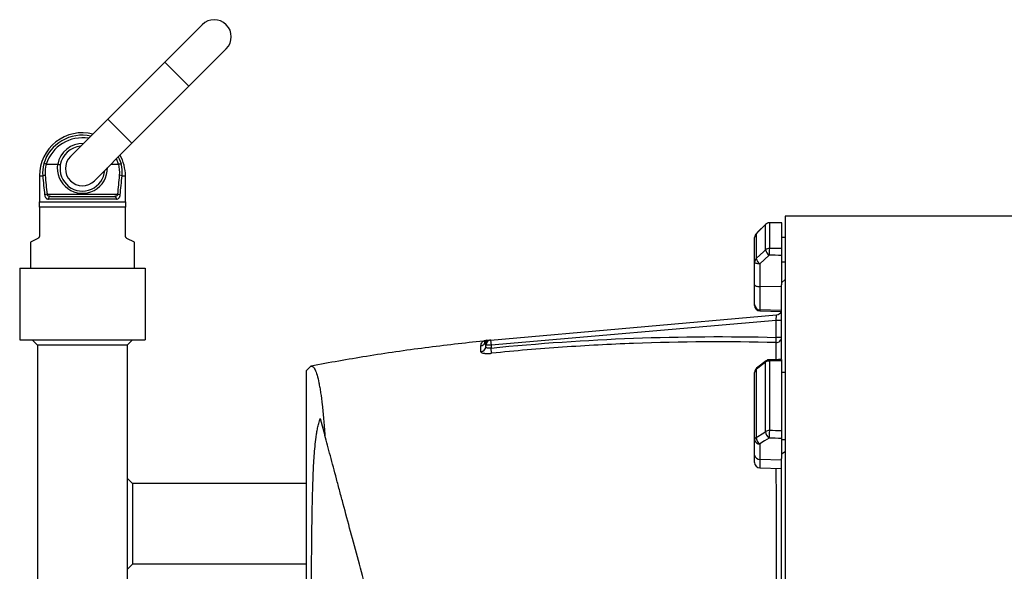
# Model space of a CAD drawing. Header units: millimetres. Extents: x 1346 to 5879, y 1699 to 4699.
# Tile 6 of 19: x 1411 to 2509, y 3391 to 4006. Entities that reach past the tile are written whole.
import ezdxf

# ---------------------------------------------------------------- set-up
doc = ezdxf.new("R2010")
doc.units = ezdxf.units.MM
doc.header["$LTSCALE"] = 2

msp = doc.modelspace()

# ---------------------------------------------------------------- linework, layer by layer
at = {"color": 7, "linetype": 'Continuous', "lineweight": 25}
for p, q in [((1614.2, 4000.3), (1572.4, 3958.6)), ((1599.3, 3931.7), (1641, 3973.5)), ((1572.4, 3958.6), (1508.8, 3895)), ((1535.7, 3868.1), (1599.3, 3931.7)), ((1508.8, 3895), (1467.1, 3853.3)), ((1494, 3826.4), (1535.7, 3868.1)), ((1440.1, 3844.8), (1452.9, 3844.8)), ((1512.4, 3844.8), (1520.9, 3844.8)), ((1432.5, 3831.8), (1432.5, 3802.8)), ((1528.5, 3802.8), (1528.5, 3831.8)), ((1432.5, 3802.8), (1528.5, 3802.8)), ((1441, 3811.2), (1520, 3811.2)), ((1518.5, 3805.8), (1442.5, 3805.8)), ((1444.9, 3808.8), (1516.2, 3808.8)), ((1528.5, 3796.8), (1432.5, 3796.8)), ((1432.5, 3796.8), (1432.5, 3764.7)), ((1528.5, 3764.7), (1528.5, 3796.8)), ((2247, 3779.3), (2247, 3750.9)), ((2260.5, 3779.4), (2260.5, 3750.8)), ((2668.5, 3786.8), (2264.5, 3786.8)), ((2264.5, 3786.8), (2264.5, 3098.8)), ((2242.8, 3777.7), (2232.3, 3767.3)), ((2242.8, 3777.7), (2232.3, 3767.3)), ((2242.8, 3749.3), (2242.8, 3777.6)), ((1430.9, 3762), (1422.5, 3757.8)), ((1422.5, 3757.8), (1422.5, 3728.8)), ((1538.5, 3757.8), (1530.2, 3762)), ((1538.5, 3728.8), (1538.5, 3757.8)), ((2230.5, 3735.6), (2230.5, 3763)), ((2232.3, 3767.2), (2232.3, 3739.6)), ((2264.5, 3763), (2260.5, 3763)), ((2230.5, 3710.3), (2230.5, 3735.6)), ((2260.5, 3743.1), (2260.5, 3710.2)), ((2264.5, 3735.6), (2260.5, 3735.6)), ((1410.5, 3728.8), (1550.5, 3728.8)), ((1410.5, 3728.8), (1410.5, 3648.8)), ((1550.5, 3728.8), (1550.5, 3648.8)), ((2236.3, 3733.5), (2236.3, 3708.3)), ((2264.5, 3716.3), (2260.5, 3712.5)), ((2230.5, 3688.3), (2230.5, 3710.3)), ((2260.5, 3708), (2236.3, 3708.3)), ((2236.3, 3708.3), (2236.3, 3682.4)), ((2260.5, 3627.9), (2260.5, 3710.2)), ((2230.5, 3687.2), (2230.5, 3688.3)), ((2260.5, 3681.5), (2236.3, 3682.4)), ((2236.3, 3681.2), (2260.5, 3680.4)), ((1936, 3648.7), (2255, 3676.7)), ((2254.5, 3670.6), (1936.5, 3642.8)), ((2254.5, 3670.6), (2255, 3676.7)), ((2254.5, 3651.7), (2254.5, 3670.6)), ((2260.5, 3670.6), (2254.5, 3670.6)), ((1410.5, 3648.8), (1550.5, 3648.8)), ((1430.5, 3642.8), (1424.5, 3648.8)), ((1530.5, 3642.8), (1536.5, 3648.8)), ((1929.8, 3647.9), (1929.8, 3647.9)), ((1936, 3648.7), (1936.5, 3642.8)), ((2254.4, 3645.8), (2254.5, 3651.7)), ((2260.5, 3651.7), (2254.5, 3651.7)), ((1530.5, 3642.8), (1430.5, 3642.8)), ((1430.5, 3642.8), (1430.5, 3338.7)), ((1530.5, 3642.8), (1530.5, 3307.5)), ((1936.5, 3642.8), (1930.5, 3642.8)), ((1930.5, 3641.3), (1930.5, 3642.8)), ((1936.5, 3642.8), (1936.5, 3639.8)), ((1937.1, 3634), (1936.5, 3639.8)), ((2243.3, 3625.5), (2232.8, 3617.3)), ((2247, 3625.4), (2247, 3547.8)), ((2260.5, 3625.7), (2260.5, 3547.4)), ((1735.4, 3619.7), (1730.5, 3614.8)), ((1730.5, 2662.3), (1730.5, 3614.8)), ((2232.3, 3615.8), (2232.3, 3540.2)), ((2242.8, 3546.7), (2242.8, 3624)), ((2230.5, 3537.5), (2230.5, 3612.5)), ((2264.5, 3612.5), (2260.5, 3612.5)), ((1745.9, 3561.3), (1751, 3542.4)), ((2260.5, 3539), (2260.5, 3516.5)), ((2230.5, 3520.2), (2230.5, 3537.5)), ((2236.3, 3532.9), (2236.3, 3515.6)), ((2264.5, 3537.5), (2260.5, 3537.5)), ((2230.5, 3512.2), (2230.5, 3520.2)), ((2260.5, 3514.9), (2236.3, 3515.6)), ((2260.5, 3521.7), (2264.5, 3524.3)), ((2260.5, 3335.6), (2260.5, 3516.5)), ((2236.3, 3506.2), (2260.5, 3505.3)), ((1530.5, 3494.8), (1536.5, 3488.8)), ((1536.5, 3488.8), (1536.5, 3398.8)), ((1730.5, 3488.8), (1536.5, 3488.8)), ((1530.5, 3392.8), (1536.5, 3398.8)), ((1730.5, 3398.8), (1536.5, 3398.8))]:
    msp.add_line(p, q, dxfattribs=at)
at = {"color": 8, "linetype": 'Continuous', "lineweight": 25}
for p, q in [((1572.4, 3958.6), (1599.3, 3931.7)), ((1508.8, 3895), (1535.7, 3868.1)), ((1432.5, 3831.8), (1436.3, 3831.8)), ((1524.8, 3831.8), (1528.5, 3831.8)), ((2247, 3779.3), (2247, 3779.4)), ((2242.8, 3777.6), (2242.8, 3777.7)), ((2232.3, 3767.2), (2232.3, 3767.3)), ((2236.3, 3682.4), (2236.3, 3681.2)), ((2236.3, 3515.6), (2236.3, 3506.2))]:
    msp.add_line(p, q, dxfattribs=at)
at = {"color": 8, "linetype": 'Continuous', "lineweight": 25, "flags": 128}
for points in [[(1520.9, 3844.8), (1518.8, 3850), (1518.4, 3850.9)], [(1520.5, 3853), (1521.6, 3850.7), (1523.7, 3845.4)]]:
    msp.add_lwpolyline(points, dxfattribs=at)
at = {"color": 7, "linetype": 'Continuous', "lineweight": 25, "flags": 128}
for points in [[(2260.8, 3779.5), (2257.3, 3779.5), (2247, 3779.4)], [(2242.8, 3777.6), (2234.3, 3769.2), (2232.3, 3767.2)], [(2232.3, 3739.6), (2240.8, 3747.4), (2242.8, 3749.3)], [(2236.3, 3733.5), (2235.2, 3733.6), (2234.1, 3733.7), (2233.1, 3733.9), (2232.2, 3734.1), (2231.5, 3734.4), (2231, 3734.8), (2230.6, 3735.2), (2230.5, 3735.6)], [(2246.8, 3743.2), (2241.7, 3738.5), (2236.3, 3733.5)], [(2230.5, 3710.3), (2230.6, 3709.9), (2231, 3709.5), (2231.5, 3709.2), (2232.2, 3708.9), (2233.1, 3708.6), (2234.1, 3708.4), (2235.2, 3708.3), (2236.3, 3708.3)], [(2260.7, 3627.1), (2257.2, 3627.1), (2246.9, 3626.8)], [(2242.8, 3624), (2234.3, 3617.4), (2232.3, 3615.8)], [(2232.3, 3540.2), (2240.8, 3545.4), (2242.8, 3546.7)], [(2246.8, 3539.3), (2241.7, 3536.2), (2236.3, 3532.9)]]:
    msp.add_lwpolyline(points, dxfattribs=at)
at = {"color": 7, "linetype": 'Continuous', "lineweight": 25}
for centre, radius, start, end in [((1627.6, 3986.9), 19, 315, 135), ((1480.5, 3831.8), 48, 75.9096, 180), ((1480.5, 3839.8), 25, 94.4642, 170.3138), ((1478.9, 3835.3), 42.8, 166.3917, 184.6809), ((1480.5, 3839.8), 19, 135, 315), ((1480.5, 3831.8), 48, 0, 28.8602), ((1482.1, 3835.3), 42.8, 355.3191, 13.6083), ((1479, 3835.7), 40.1, 166.7781, 184.6812), ((1480.5, 3839.8), 25, 170.3138, 355.5358), ((1482, 3835.7), 40.1, 355.3188, 13.2219), ((1439.4, 3824), 8.42, 92.0498, 111.3532), ((1521.7, 3824), 8.42, 68.6468, 87.9502), ((1441.7, 3801.8), 9.51, 94.1261, 110.4177), ((1445.2, 3806.1), 2.74, 97.3922, 185.8486), ((1515.8, 3806.1), 2.74, 354.1514, 82.6078), ((1519.3, 3801.8), 9.51, 69.5823, 85.8739), ((2247, 3773.4), 6, 90.363, 134.7461), ((2247, 3773.3), 6.05, 89.9192, 134.4068), ((2236.5, 3763), 6, 134.7469, 180), ((2236.4, 3763), 5.85, 134.3985, 179.9144), ((2247, 3744.8), 6.19, 89.7313, 132.9143), ((2254.3, 3752.6), 12, 196.0844, 231.3032), ((2354.9, 3744.2), 108.1, 176.3999, 180.4867), ((2236, 3735.5), 5.5, 132.8743, 179.6804), ((2243.8, 3742.9), 12, 196.0682, 231.3112), ((2236.5, 3688.3), 5.95, 180.3923, 268.4241), ((2236.5, 3687.2), 6, 180, 268), ((2254.5, 3682.6), 6, 275, 338.2658), ((1935.1, 3642.7), 5.98, 95.0294, 152.1918), ((1932, 3642.4), 6, 95.017, 111.4438), ((1936.5, 3642.8), 6, 95, 180), ((2254.6, 3651.8), 5.93, 267.9118, 359.2827), ((1924.5, 3648.3), 6, 275.7676, 331.4012), ((1924.6, 3641.4), 5.91, 275.1153, 359.4113), ((2246.9, 3618.3), 7.05, 89.1134, 125.8752), ((2247, 3620.8), 6, 91.298, 128.2638), ((2236.5, 3612.5), 6, 128.2646, 180), ((2234.6, 3612.4), 4.11, 124.8552, 177.9943), ((2233.9, 3537.2), 3.41, 118.8176, 176.1145), ((2241.7, 3540.6), 9.46, 182.4559, 235.0656), ((2246.9, 3539.9), 7.91, 88.912, 121.174), ((2252.2, 3547.1), 9.46, 182.473, 235.0626), ((2463.3, 3538.2), 216.5, 177.4633, 179.7098), ((2235.9, 3538.2), 5.38, 188.2348, 274.9179), ((2235.9, 3521), 5.38, 188.2348, 274.9179), ((2236.5, 3512.2), 6, 180, 268)]:
    msp.add_arc(centre, radius, start, end, dxfattribs=at)
at = {"color": 8, "linetype": 'Continuous', "lineweight": 25}
for centre, radius, start, end in [((1480.5, 3831.8), 45.3, 78.014, 162.5663), ((1480.5, 3831.8), 42.4, 80.5327, 162.1568), ((1480.5, 3839.8), 28, 87.7321, 169.7303), ((1480.5, 3840.4), 28, 170.9021, 1.1294), ((2244.5, 3624.3), 1.71, 133.0353, 187.8333), ((2240.6, 3625.5), 6.4, 358.964, 11.8797), ((2234, 3616), 1.71, 132.9918, 187.8734)]:
    msp.add_arc(centre, radius, start, end, dxfattribs=at)
at = {"color": 7, "linetype": 'Continuous', "lineweight": 25}
for centre, major_axis, ratio, start_param, end_param in [((1480.5, 3921.7), (0, 231.4), 0.207407, 1.969536, 2.071025), ((1480.5, 3922.2), (0, 231.4), 0.194444, 1.969536, 2.071025), ((1480.5, 3922.2), (0, 231.4), 0.194444, 4.212161, 4.313649), ((1480.5, 3921.7), (0, 231.4), 0.207407, 4.212161, 4.313649), ((2402.4, 3098.8), (19644.5, 120.3), 0.03469, 1.577808, 1.578496), ((2402.4, 3098.8), (19644.5, -236.9), 0.033097, 1.57842, 1.579108), ((2402.2, 3096.8), (19644.5, -234.9), 0.03281, 1.578403, 1.579101), ((2402.4, 3098.8), (19644.5, 445.1), 0.026971, 1.57741, 1.578098), ((2402.2, 3094.2), (19644.5, -525.8), 0.022431, 1.578611, 1.579309), ((2402.4, 3098.8), (19644.5, -530.4), 0.022626, 1.578632, 1.57932)]:
    msp.add_ellipse(centre, major_axis=major_axis, ratio=ratio, start_param=start_param, end_param=end_param, dxfattribs=at)
for points, knots in [([(1440, 3844.8), (1439.7, 3844.9), (1439.4, 3845), (1438.9, 3845.1), (1438.6, 3845.2), (1438.2, 3845.3), (1437.9, 3845.3), (1437.6, 3845.4), (1437.5, 3845.4), (1437.3, 3845.4)], [0, 0, 0, 0, 0.25, 0.25, 0.5, 0.5, 0.75, 0.75, 1, 1, 1, 1]), ([(1521.1, 3844.8), (1521.4, 3844.9), (1521.6, 3845), (1522.2, 3845.1), (1522.4, 3845.2), (1522.9, 3845.3), (1523.1, 3845.3), (1523.5, 3845.4), (1523.6, 3845.4), (1523.7, 3845.4)], [0, 0, 0, 0, 0.25, 0.25, 0.5, 0.5, 0.75, 0.75, 1, 1, 1, 1]), ([(1453, 3844.8), (1453.2, 3844.8), (1453.4, 3844.7), (1453.7, 3844.7), (1453.9, 3844.6), (1454.3, 3844.6), (1454.4, 3844.5), (1454.8, 3844.4), (1454.9, 3844.4), (1455.3, 3844.3), (1455.5, 3844.2), (1455.8, 3844.1), (1455.9, 3844.1), (1455.9, 3844)], [0, 0, 0, 0, 0.125, 0.125, 0.25, 0.25, 0.375, 0.375, 0.5, 0.5, 0.75, 0.75, 1, 1, 1, 1]), ([(1438.4, 3810.7), (1438.5, 3810.3), (1438.5, 3809.9), (1438.7, 3809.2), (1438.8, 3808.8), (1439.1, 3808.2), (1439.2, 3807.9), (1439.5, 3807.4), (1439.7, 3807.2), (1440.1, 3806.8), (1440.3, 3806.6), (1440.7, 3806.3), (1440.9, 3806.2), (1441.5, 3805.9), (1442, 3805.8), (1442.5, 3805.8)], [0, 0, 0, 0, 0.125, 0.125, 0.25, 0.25, 0.375, 0.375, 0.5, 0.5, 0.625, 0.625, 0.75, 0.75, 1, 1, 1, 1]), ([(1444.9, 3808.8), (1444.5, 3808.8), (1444.1, 3808.9), (1443.3, 3809), (1442.9, 3809.1), (1442.2, 3809.5), (1441.9, 3809.7), (1441.5, 3810.2), (1441.4, 3810.4), (1441.2, 3810.8), (1441.1, 3811), (1441, 3811.2)], [0, 0, 0, 0, 0.25, 0.25, 0.5, 0.5, 0.75, 0.75, 0.875, 0.875, 1, 1, 1, 1]), ([(1520, 3811.2), (1520, 3811), (1519.9, 3810.8), (1519.7, 3810.4), (1519.6, 3810.2), (1519.2, 3809.7), (1518.8, 3809.5), (1518.1, 3809.1), (1517.7, 3809), (1517, 3808.9), (1516.6, 3808.8), (1516.2, 3808.8)], [0, 0, 0, 0, 0.125, 0.125, 0.25, 0.25, 0.5, 0.5, 0.75, 0.75, 1, 1, 1, 1]), ([(1518.5, 3805.8), (1519, 3805.8), (1519.5, 3805.9), (1520.4, 3806.3), (1520.8, 3806.6), (1521.4, 3807.2), (1521.5, 3807.4), (1521.9, 3807.9), (1522, 3808.2), (1522.2, 3808.8), (1522.4, 3809.2), (1522.5, 3809.9), (1522.6, 3810.3), (1522.6, 3810.7)], [0, 0, 0, 0, 0.25, 0.25, 0.5, 0.5, 0.625, 0.625, 0.75, 0.75, 0.875, 0.875, 1, 1, 1, 1]), ([(1432.5, 3764.7), (1432.5, 3764.5), (1432.5, 3764.3), (1432.4, 3764), (1432.4, 3763.8), (1432.3, 3763.5), (1432.2, 3763.3), (1432.1, 3763.1), (1432, 3763), (1431.8, 3762.7), (1431.6, 3762.5), (1431.2, 3762.2), (1431, 3762.1), (1430.9, 3762)], [0, 0, 0, 0, 0.125, 0.125, 0.25, 0.25, 0.375, 0.375, 0.5, 0.5, 0.75, 0.75, 1, 1, 1, 1]), ([(1530.2, 3762), (1530, 3762.1), (1529.8, 3762.2), (1529.5, 3762.5), (1529.3, 3762.6), (1529, 3763.1), (1528.8, 3763.3), (1528.6, 3763.9), (1528.5, 3764.3), (1528.5, 3764.7)], [0, 0, 0, 0, 0.25, 0.25, 0.5, 0.5, 0.75, 0.75, 1, 1, 1, 1]), ([(2260.5, 3750.8), (2260.5, 3750.6), (2260.5, 3750.5), (2260.5, 3750.1), (2260.5, 3749.8), (2260.5, 3749.3), (2260.5, 3749), (2260.5, 3748.4), (2260.5, 3748), (2260.5, 3747.3), (2260.5, 3747), (2260.5, 3746.2), (2260.5, 3745.8), (2260.5, 3745), (2260.5, 3744.6), (2260.5, 3743.8), (2260.5, 3743.4), (2260.5, 3743.1)], [0, 0, 0, 0, 0.125, 0.125, 0.25, 0.25, 0.375, 0.375, 0.5, 0.5, 0.625, 0.625, 0.75, 0.75, 0.875, 0.875, 1, 1, 1, 1]), ([(1928.2, 3647.6), (1906.4, 3645.2), (1862.7, 3640.3), (1798.4, 3631), (1756.1, 3623.4), (1735.5, 3619.7)], [0, 0, 0, 0, 0.337917, 0.676909, 1, 1, 1, 1]), ([(1929.8, 3648), (1929.7, 3647.9), (1929.2, 3647.7), (1928.6, 3647.7), (1928.2, 3647.6)], [0, 0, 0, 0, 0.32723, 1, 1, 1, 1]), ([(1931.6, 3648.4), (1931.6, 3648.4), (1931.5, 3648.4), (1932.3, 3648.4), (1933.2, 3648.5), (1934.1, 3648.6), (1934.6, 3648.6)], [0, 0, 0, 0, 0.133272, 0.418036, 0.712892, 1, 1, 1, 1]), ([(1936.5, 3639.8), (1989.3, 3645.1), (2042.3, 3648.7), (2148.4, 3652.7), (2201.5, 3653), (2254.5, 3651.7)], [0, 0, 0, 0, 0.5, 0.5, 1, 1, 1, 1]), ([(1925.1, 3635.5), (1925.1, 3636.9), (1925.1, 3638.1), (1925.1, 3640.4), (1925.1, 3641.5), (1925.1, 3642.4)], [0, 0, 0, 0, 0.5, 0.5, 1, 1, 1, 1]), ([(1936.5, 3639.8), (1936.1, 3639.7), (1935.7, 3639.6), (1934.9, 3639.5), (1934.5, 3639.5), (1933.8, 3639.5), (1933.5, 3639.5), (1932.8, 3639.6), (1932.5, 3639.7), (1931.9, 3639.8), (1931.7, 3639.9), (1931.3, 3640.2), (1931.1, 3640.3), (1930.8, 3640.5), (1930.7, 3640.7), (1930.6, 3641), (1930.5, 3641.2), (1930.5, 3641.3)], [0, 0, 0, 0, 0.125, 0.125, 0.25, 0.25, 0.375, 0.375, 0.5, 0.5, 0.625, 0.625, 0.75, 0.75, 0.875, 0.875, 1, 1, 1, 1]), ([(2254.4, 3645.8), (2201.4, 3647.2), (2148.5, 3646.9), (2069.1, 3643.9), (2042.7, 3642.5), (1989.8, 3638.9), (1963.5, 3636.6), (1937.1, 3634)], [0, 0, 0, 0, 0.5, 0.5, 0.75, 0.75, 1, 1, 1, 1]), ([(1925.1, 3635.5), (1925.1, 3635.3), (1925.2, 3635.2), (1925.5, 3634.8), (1925.7, 3634.7), (1926.3, 3634.4), (1926.7, 3634.3), (1927.6, 3634.1), (1928.1, 3634), (1928.9, 3633.9), (1929.2, 3633.9), (1929.8, 3633.8), (1930.1, 3633.8), (1931.1, 3633.7), (1931.8, 3633.7), (1932.9, 3633.7), (1933.3, 3633.7), (1934, 3633.8), (1934.4, 3633.8), (1935.5, 3633.8), (1936.3, 3633.9), (1937.1, 3634)], [0, 0, 0, 0, 0.125, 0.125, 0.25, 0.25, 0.375, 0.375, 0.5, 0.5, 0.5625, 0.5625, 0.625, 0.625, 0.75, 0.75, 0.8125, 0.8125, 0.875, 0.875, 1, 1, 1, 1]), ([(2260.5, 3627), (2260.5, 3627.1), (2260.5, 3627.1), (2260.5, 3626.6), (2260.5, 3626), (2260.5, 3625.7)], [0, 0, 0, 0, 0.196907, 0.67463, 1, 1, 1, 1]), ([(1735.4, 3619.7), (1736.3, 3619.9), (1737.1, 3619.6), (1738.6, 3618.2), (1739.4, 3617.1), (1741.7, 3612.4), (1743.1, 3607.5), (1744.6, 3600.1), (1744.7, 3599.3), (1745, 3597.5), (1745.2, 3596.6), (1745.7, 3593.8), (1746, 3591.9), (1746.9, 3585.7), (1747.5, 3581.2), (1748.6, 3571.5), (1749.1, 3566.2), (1750.1, 3554.9), (1750.6, 3548.8), (1751, 3542.4)], [0, 0, 0, 0, 0.125, 0.125, 0.25, 0.25, 0.5, 0.5, 0.53125, 0.53125, 0.5625, 0.5625, 0.625, 0.625, 0.75, 0.75, 0.875, 0.875, 1, 1, 1, 1]), ([(1734.6, 2659), (1734.6, 2665.5), (1734.6, 2672.3), (1734.6, 2686.4), (1734.6, 2693.6), (1734.7, 2716.2), (1734.7, 2732.2), (1734.7, 2757.6), (1734.7, 2766.4), (1734.7, 2777.6), (1734.7, 2779.9), (1734.8, 2784.4), (1734.8, 2786.7), (1734.8, 2793.6), (1734.8, 2798.3), (1734.8, 2821.7), (1734.8, 2841), (1734.9, 2880.8), (1734.9, 2901.4), (1734.9, 2927.7), (1734.9, 2933.1), (1735, 2943.8), (1735, 2949.2), (1735, 2965.4), (1735, 2976.2), (1735.1, 3008.8), (1735.1, 3030.7), (1735.2, 3074.8), (1735.2, 3097), (1735.2, 3122.2), (1735.3, 3125), (1735.3, 3130.5), (1735.3, 3133.3), (1735.3, 3141.7), (1735.3, 3147.2), (1735.3, 3163.8), (1735.4, 3174.7), (1735.4, 3207.4), (1735.5, 3228.8), (1735.6, 3260.5), (1735.6, 3271), (1735.7, 3286.6), (1735.7, 3291.8), (1735.7, 3302.1), (1735.7, 3307.2), (1735.8, 3332.6), (1735.9, 3352.1), (1736.1, 3389.7), (1736.3, 3407.8), (1736.5, 3429.5), (1736.5, 3433.8), (1736.7, 3442.3), (1736.7, 3446.5), (1736.9, 3459), (1737.1, 3467.1), (1737.4, 3478.9), (1737.5, 3482.7), (1737.7, 3490.4), (1737.9, 3494.1), (1738.3, 3505.3), (1738.7, 3512.5), (1739.4, 3523.1), (1739.7, 3526.5), (1740.4, 3533.4), (1740.8, 3536.8), (1741.5, 3542), (1741.7, 3543.7), (1742.3, 3547.1), (1742.6, 3548.8), (1743.3, 3552.3), (1743.7, 3554), (1744.7, 3557.6), (1745.3, 3559.4), (1745.9, 3561.3)], [0, 0, 0, 0, 0.03125, 0.03125, 0.0625, 0.0625, 0.125, 0.125, 0.15625, 0.15625, 0.164062, 0.164062, 0.171875, 0.171875, 0.1875, 0.1875, 0.25, 0.25, 0.3125, 0.3125, 0.328125, 0.328125, 0.34375, 0.34375, 0.375, 0.375, 0.4375, 0.4375, 0.5, 0.5, 0.507812, 0.507812, 0.515625, 0.515625, 0.53125, 0.53125, 0.5625, 0.5625, 0.625, 0.625, 0.65625, 0.65625, 0.671875, 0.671875, 0.6875, 0.6875, 0.75, 0.75, 0.8125, 0.8125, 0.828125, 0.828125, 0.84375, 0.84375, 0.875, 0.875, 0.890625, 0.890625, 0.90625, 0.90625, 0.9375, 0.9375, 0.953125, 0.953125, 0.96875, 0.96875, 0.976562, 0.976562, 0.984375, 0.984375, 0.992187, 0.992187, 1, 1, 1, 1]), ([(2014.4, 2559.3), (2014, 2561), (2013.4, 2563.2), (2011.9, 2568.9), (2011, 2572.2), (2009.4, 2577.9), (2008.9, 2579.9), (2008.1, 2583), (2007.8, 2584), (2007.2, 2586.2), (2006.9, 2587.3), (2005.4, 2593), (2004, 2598.1), (1999.6, 2614.7), (1996.1, 2627.7), (1990.1, 2650.2), (1987.9, 2658.2), (1985.1, 2668.8), (1984.5, 2671), (1983.3, 2675.4), (1982.7, 2677.6), (1980.9, 2684.3), (1979.7, 2688.9), (1973.4, 2712.2), (1968, 2732.4), (1959.4, 2764.8), (1956.4, 2776), (1952.5, 2790.3), (1951.7, 2793.2), (1950.2, 2799), (1949.4, 2802), (1947, 2810.8), (1945.4, 2816.7), (1940.6, 2834.6), (1937.4, 2846.8), (1930.8, 2871.5), (1927.4, 2884), (1920.6, 2909.5), (1917.1, 2922.4), (1912.7, 2938.8), (1911.9, 2942.1), (1910.1, 2948.7), (1909.2, 2952), (1906.5, 2962), (1904.7, 2968.7), (1895.8, 3002.1), (1888.6, 3028.9), (1874.1, 3083), (1866.8, 3110.1), (1858.6, 3140.8), (1857.7, 3144.3), (1855.9, 3151.1), (1854.9, 3154.5), (1852.2, 3164.6), (1850.4, 3171.4), (1845, 3191.5), (1841.5, 3204.8), (1834.4, 3231.1), (1830.9, 3244.2), (1824, 3270), (1820.6, 3282.7), (1815.5, 3301.7), (1813.8, 3308), (1811.3, 3317.4), (1810.5, 3320.5), (1808.8, 3326.7), (1808, 3329.8), (1803.9, 3345.1), (1800.7, 3357.1), (1791.3, 3392), (1785.4, 3414.2), (1776.9, 3445.6), (1774.2, 3455.7), (1770.9, 3468), (1770.3, 3470.5), (1769, 3475.3), (1768.3, 3477.7), (1766.4, 3484.8), (1765.2, 3489.4), (1761.6, 3502.9), (1759.3, 3511.4), (1755, 3527.6), (1752.9, 3535.2), (1751, 3542.4)], [0, 0, 0, 0, 0.03125, 0.03125, 0.0625, 0.0625, 0.078125, 0.078125, 0.085938, 0.085938, 0.09375, 0.09375, 0.125, 0.125, 0.1875, 0.1875, 0.21875, 0.21875, 0.226563, 0.226563, 0.234375, 0.234375, 0.25, 0.25, 0.3125, 0.3125, 0.34375, 0.34375, 0.351563, 0.351563, 0.359375, 0.359375, 0.375, 0.375, 0.40625, 0.40625, 0.4375, 0.4375, 0.46875, 0.46875, 0.476563, 0.476563, 0.484375, 0.484375, 0.5, 0.5, 0.5625, 0.5625, 0.625, 0.625, 0.632812, 0.632812, 0.640625, 0.640625, 0.65625, 0.65625, 0.6875, 0.6875, 0.71875, 0.71875, 0.75, 0.75, 0.765625, 0.765625, 0.773437, 0.773437, 0.78125, 0.78125, 0.8125, 0.8125, 0.875, 0.875, 0.90625, 0.90625, 0.914062, 0.914062, 0.921875, 0.921875, 0.9375, 0.9375, 0.96875, 0.96875, 1, 1, 1, 1]), ([(2260.5, 3547.4), (2260.5, 3547.1), (2260.5, 3546.8), (2260.5, 3546.1), (2260.5, 3545.8), (2260.5, 3545), (2260.5, 3544.6), (2260.5, 3543.8), (2260.5, 3543.4), (2260.5, 3542.7), (2260.5, 3542.3), (2260.5, 3541.5), (2260.5, 3541.1), (2260.5, 3540.4), (2260.5, 3540.1), (2260.5, 3539.5), (2260.5, 3539.2), (2260.5, 3539)], [0, 0, 0, 0, 0.125, 0.125, 0.25, 0.25, 0.375, 0.375, 0.5, 0.5, 0.625, 0.625, 0.75, 0.75, 0.875, 0.875, 1, 1, 1, 1])]:
    msp.add_open_spline(points, degree=3, knots=knots, dxfattribs=at)
for points in [[(1440.1, 3844.8), (1440.1, 3844.8), (1440, 3844.8), (1440, 3844.8)], [(1452.9, 3844.8), (1452.9, 3844.8), (1452.9, 3844.8), (1453, 3844.8)], [(1521.1, 3844.8), (1521, 3844.8), (1521, 3844.8), (1520.9, 3844.8)], [(1432.5, 3796.8), (1432.5, 3799.1), (1432.5, 3801.1), (1432.5, 3802.8)], [(1528.5, 3802.8), (1528.5, 3801.1), (1528.5, 3799.1), (1528.5, 3796.8)]]:
    msp.add_open_spline(points, degree=3, dxfattribs=at)
at = {"color": 8, "linetype": 'Continuous', "lineweight": 25}
for points, knots in [([(1925.1, 3642.4), (1925.2, 3643.1), (1925.5, 3644.7), (1926.6, 3646.4), (1928.1, 3647.5), (1928.2, 3647.5), (1928.2, 3647.5)], [0, 0, 0, 0, 0.255127, 0.510853, 0.797128, 1, 1, 1, 1]), ([(1929.8, 3645.5), (1929.7, 3645.7), (1929.2, 3646.7), (1929.7, 3647.8), (1929.8, 3647.9), (1929.8, 3647.9)], [0, 0, 0, 0, 0.170773, 0.673217, 1, 1, 1, 1]), ([(1930.5, 3642.8), (1930.5, 3643.1), (1930.5, 3644.1), (1930.1, 3644.9), (1929.8, 3645.5)], [0, 0, 0, 0, 0.246074, 1, 1, 1, 1]), ([(2254.4, 3627), (2254.4, 3630.5), (2254.4, 3637.8), (2254.4, 3643.1), (2254.4, 3645.8)], [0, 0, 0, 0, 0.472537, 1, 1, 1, 1]), ([(2254.9, 3334.6), (2254.9, 3340), (2254.9, 3352.3), (2254.9, 3371.2), (2254.9, 3391.3), (2254.9, 3411), (2254.8, 3430.3), (2254.8, 3449.1), (2254.8, 3467.5), (2254.8, 3485.2), (2254.7, 3497.9), (2254.7, 3504.4), (2254.7, 3505.5)], [0, 0, 0, 0, 0.083802, 0.19342, 0.303039, 0.413418, 0.523797, 0.636576, 0.749355, 0.862963, 0.97657, 1, 1, 1, 1])]:
    msp.add_open_spline(points, degree=3, knots=knots, dxfattribs=at)

doc.saveas('drawing.dxf')
